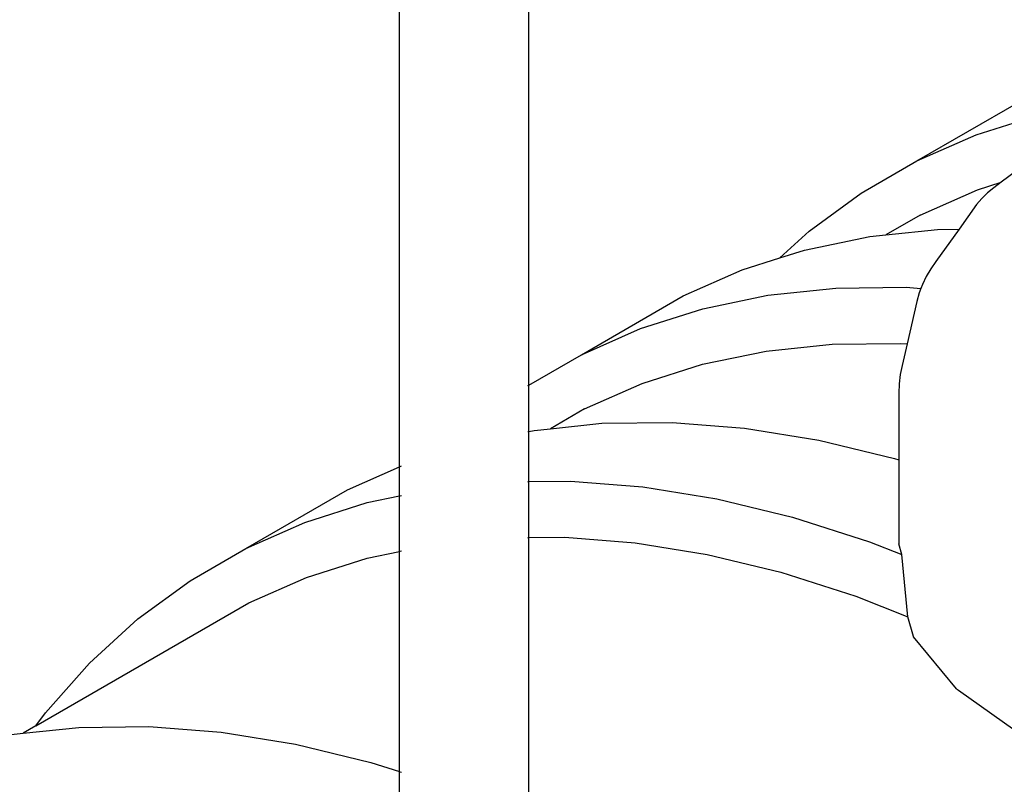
# Model space of a CAD drawing. Extents: x -15886 to -11493, y 1975 to 5059.
# Tile 17 of 47: x -13900 to -13831, y 2904 to 2957. Entities that reach past the tile are written whole.
import ezdxf

# ---------------------------------------------------------------- set-up
doc = ezdxf.new("R2010")
doc.units = 0
doc.header["$MEASUREMENT"] = 0
doc.layers.get('0').update_dxf_attribs({"linetype": 'CONTINUOUS'})

# ---------------------------------------------------------------- blocks, each defined once
blk = doc.blocks.new('A$C72A74DBC')
at = {"color": 2}
for p, q in [((163.741, 190.826), (163.741, 211.245)), ((168.235, 193.668), (168.235, 211.245)), ((181.735, 201.462), (185.271, 203.503)), ((183.791, 202.368), (185.956, 203.057)), ((181.735, 201.462), (183.791, 202.368)), ((186.549, 202.139), (184.662, 200.719)), ((179.797, 200.343), (181.735, 201.462)), ((183.844, 200.459), (184.662, 200.719)), ((184.662, 200.719), (184.402, 200.523)), ((177.985, 199.016), (179.797, 200.343)), ((181.845, 199.578), (183.844, 200.459)), ((184.186, 200.347), (183.988, 200.153)), ((184.402, 200.523), (184.186, 200.347)), ((183.808, 199.94), (183.198, 199.089)), ((183.988, 200.153), (183.808, 199.94)), ((181.845, 199.578), (180.657, 198.892)), ((176.969, 198.09), (177.985, 199.016)), ((180.09, 198.832), (180.657, 198.892)), ((180.657, 198.892), (182.449, 199.081)), ((183.198, 199.089), (182.39, 197.964)), ((182.449, 199.081), (183.198, 199.089)), ((177.824, 198.362), (180.09, 198.832)), ((176.969, 198.09), (177.824, 198.362)), ((175.659, 197.673), (176.969, 198.09)), ((182.39, 197.964), (182.211, 197.709)), ((173.603, 196.767), (175.659, 197.673)), ((182.211, 197.709), (182.055, 197.441)), ((182.055, 197.441), (181.921, 197.162)), ((176.555, 196.791), (178.914, 197.04)), ((178.914, 197.04), (181.355, 197.067)), ((181.355, 197.067), (181.87, 197.027)), ((181.811, 196.872), (181.725, 196.573)), ((181.87, 197.027), (181.811, 196.872)), ((181.921, 197.162), (181.87, 197.027)), ((170.068, 194.726), (173.603, 196.767)), ((174.289, 196.321), (176.555, 196.791)), ((181.725, 196.573), (181.389, 195.1)), ((172.123, 195.632), (174.289, 196.321)), ((170.068, 194.726), (172.123, 195.632)), ((174.283, 194.393), (176.487, 194.85)), ((176.487, 194.85), (178.781, 195.092)), ((178.781, 195.092), (181.156, 195.118)), ((181.156, 195.118), (181.389, 195.1)), ((181.389, 195.1), (181.218, 194.349)), ((168.235, 193.668), (170.068, 194.726)), ((172.177, 193.723), (174.283, 194.393)), ((181.218, 194.349), (181.154, 194.033)), ((181.154, 194.033), (181.115, 193.713)), ((168.21, 193.654), (168.235, 193.668)), ((168.235, 192.057), (168.235, 193.668)), ((170.178, 192.842), (172.177, 193.723)), ((181.115, 193.713), (181.103, 193.393)), ((181.103, 193.393), (181.103, 191.074)), ((170.178, 192.842), (168.99, 192.156)), ((168.21, 192.052), (168.235, 192.057)), ((168.235, 192.057), (168.423, 192.096)), ((168.235, 190.315), (168.235, 192.057)), ((168.423, 192.096), (168.99, 192.156)), ((168.99, 192.156), (170.782, 192.345)), ((170.782, 192.345), (173.223, 192.372)), ((173.223, 192.372), (175.738, 192.177)), ((175.738, 192.177), (178.317, 191.76)), ((178.317, 191.76), (180.948, 191.123)), ((180.948, 191.123), (181.103, 191.074)), ((181.103, 191.074), (181.103, 188.16)), ((161.936, 190.031), (163.741, 190.826)), ((163.741, 189.817), (163.741, 190.826)), ((163.766, 190.837), (163.815, 190.859)), ((168.235, 190.315), (169.688, 190.331)), ((169.688, 190.331), (172.203, 190.135)), ((158.401, 187.99), (161.936, 190.031)), ((168.21, 190.314), (168.235, 190.315)), ((168.235, 188.369), (168.235, 190.315)), ((172.203, 190.135), (174.781, 189.719)), ((162.621, 189.585), (163.741, 189.817)), ((163.741, 187.89), (163.741, 189.817)), ((163.766, 189.822), (163.815, 189.832)), ((174.781, 189.719), (177.412, 189.082)), ((160.456, 188.896), (162.621, 189.585)), ((177.412, 189.082), (180.087, 188.228)), ((158.401, 187.99), (160.456, 188.896)), ((168.21, 188.368), (168.235, 188.369)), ((168.235, 188.369), (169.489, 188.382)), ((168.235, 178.585), (168.235, 188.369)), ((169.489, 188.382), (171.935, 188.192)), ((156.463, 186.871), (158.401, 187.99)), ((171.935, 188.192), (174.443, 187.787)), ((180.087, 188.228), (181.206, 187.787)), ((181.206, 187.787), (181.103, 188.16)), ((160.51, 186.987), (162.616, 187.657)), ((162.616, 187.657), (163.741, 187.89)), ((163.741, 180.239), (163.741, 187.89)), ((163.766, 187.895), (163.815, 187.906)), ((174.443, 187.787), (177.002, 187.168)), ((181.421, 185.621), (181.206, 187.787)), ((158.51, 186.106), (160.51, 186.987)), ((177.002, 187.168), (179.603, 186.338)), ((154.651, 185.544), (156.463, 186.871)), ((179.603, 186.338), (181.421, 185.621)), ((151.096, 181.825), (158.51, 186.106)), ((152.971, 184.013), (154.651, 185.544)), ((181.61, 184.938), (181.421, 185.621)), ((181.614, 184.925), (181.61, 184.938)), ((183.112, 183.116), (181.614, 184.925)), ((151.431, 182.286), (152.971, 184.013)), ((183.112, 183.116), (183.183, 183.071)), ((183.183, 183.071), (185.496, 181.428)), ((151.096, 181.825), (151.431, 182.286)), ((151.096, 181.825), (150.656, 181.571)), ((150.656, 181.571), (152.595, 181.776)), ((152.595, 181.776), (155.034, 181.802)), ((155.034, 181.802), (157.547, 181.607)), ((150.239, 181.527), (150.656, 181.571)), ((157.547, 181.607), (160.122, 181.191)), ((160.122, 181.191), (162.751, 180.555)), ((162.751, 180.555), (163.741, 180.239)), ((163.741, 176.93), (163.741, 180.239)), ((163.766, 180.231), (163.815, 180.216))]:
    blk.add_line(p, q, dxfattribs=at)

msp = doc.modelspace()

# ---------------------------------------------------------------- block references
at = {"xscale": 2, "yscale": 2, "zscale": 2}
msp.add_blockref('A$C72A74DBC', (-14200.758, 2544.209, 0), dxfattribs=at)

doc.saveas('drawing.dxf')
